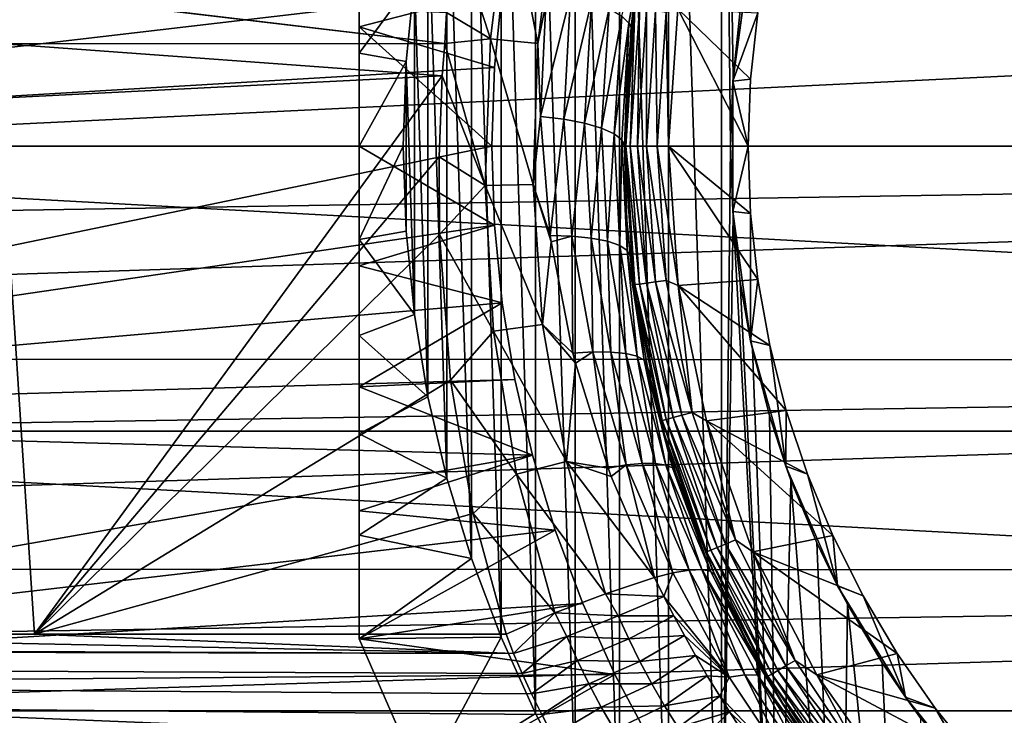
# Model space of a CAD drawing. Header units: metres. Extents: x -139 to 105, y -30 to 40.
# Tile 124 of 153: x 56.16 to 67.3, y -6.43 to 1.43. Entities that reach past the tile are written whole.
import ezdxf

# ---------------------------------------------------------------- set-up
doc = ezdxf.new("R2010")
doc.units = ezdxf.units.M
doc.layers.add('solid_150_SW0003', color=7, linetype='CONTINUOUS')

msp = doc.modelspace()

# ---------------------------------------------------------------- linework, layer by layer
at = {"layer": 'solid_150_SW0003'}
for points in [[(64.09687, 9.558289, 38.637951), (63.497498, 8.828372, 38.637951), (64.09687, -9.558289, 38.637951)], [(64.09687, 9.558289, 38.637951), (64.200859, 0, 38.637951), (64.228058, 0.77288, 38.637951)], [(64.09687, 9.558289, 38.637951), (64.09687, -9.558289, 38.637951), (64.200859, 0, 38.637951)], [(64.09687, 9.558289, 38.637951), (64.228058, 0.77288, 38.637951), (64.309776, 1.535287, 38.637951)], [(63.497498, 8.828372, 38.637951), (62.94521, 8.056686, 38.637951), (63.497498, -8.828372, 38.637951)], [(63.497498, 8.828372, 38.637951), (63.497498, -8.828372, 38.637951), (64.09687, -9.558289, 38.637951)], [(62.94521, 8.056686, 38.637951), (62.442204, 7.247901, 38.637951), (62.94521, -8.056686, 38.637951)], [(62.94521, 8.056686, 38.637951), (62.94521, -8.056686, 38.637951), (63.497498, -8.828372, 38.637951)], [(62.442204, 7.247901, 38.637951), (61.994923, 6.41228, 38.637951), (62.442204, -7.247901, 38.637951)], [(62.442204, 7.247901, 38.637951), (62.442204, -7.247901, 38.637951), (62.94521, -8.056686, 38.637951)], [(61.994923, 6.41228, 38.637951), (61.605175, 5.551097, 38.637951), (61.994923, -6.41228, 38.637951)], [(61.994923, 6.41228, 38.637951), (61.994923, -6.41228, 38.637951), (62.442204, -7.247901, 38.637951)], [(60, -4.395528, 36.375538), (60, 4.394535, 36.376057), (60, 5.567764, 35.637951)], [(60, -5.567764, 35.637951), (60, -4.395528, 36.375538), (60, 5.567764, 35.637951)], [(60, 5.567764, 26.637949), (60, -5.567764, 35.637951), (60, 5.567764, 35.637951)], [(60, 5.567764, 26.637949), (60, -5.567764, 26.637949), (60, -5.567764, 35.637951)], [(60, 5.567764, 26.637949), (60, 4.120641, 26.105152), (60, -5.567764, 26.637949)], [(61.605175, 5.551097, 38.637951), (61.27013, 4.660062, 38.637951), (61.605175, -5.551097, 38.637951)], [(61.605175, 5.551097, 38.637951), (61.605175, -5.551097, 38.637951), (61.994923, -6.41228, 38.637951)], [(61.27013, 4.660062, 38.637951), (60.993675, 3.750361, 38.637951), (61.27013, -4.660062, 38.637951)], [(61.27013, 4.660062, 38.637951), (61.27013, -4.660062, 38.637951), (61.605175, -5.551097, 38.637951)], [(60, -3.252317, 36.941013), (60, 3.250691, 36.941704), (60, 4.394535, 36.376057)], [(60, -4.395528, 36.375538), (60, -3.252317, 36.941013), (60, 4.394535, 36.376057)], [(60, 4.120641, 26.105152), (60, -4.12066, 26.105158), (60, -5.567764, 26.637949)], [(60, 4.120641, 26.105152), (60, 2.720599, 25.731308), (60, -4.12066, 26.105158)], [(60.993675, 3.750361, 38.637951), (60.779335, 2.832083, 38.637951), (60.993675, -3.750361, 38.637951)], [(60.993675, 3.750361, 38.637951), (60.993675, -3.750361, 38.637951), (61.27013, -4.660062, 38.637951)], [(60, -2.138087, 37.333912), (60, 2.136171, 37.334419), (60, 3.250691, 36.941704)], [(60, -3.252317, 36.941013), (60, -2.138087, 37.333912), (60, 3.250691, 36.941704)], [(45.299999, 0, 3.637949), (45.475842, 3.221479, 3.637949), (104.699997, 0, 3.637949)], [(45.475842, 3.221479, 3.637949), (104.524162, 3.221479, 3.637949), (104.699997, 0, 3.637949)], [(46.668537, 3.090294, 23.637949), (46.5, 0, 23.637949), (61.760071, 2.636766, 23.637949)], [(60.779335, 2.832083, 38.637951), (60.625923, 1.901819, 38.637951), (60.779335, -2.832083, 38.637951)], [(60.779335, 2.832083, 38.637951), (60.779335, -2.832083, 38.637951), (60.993675, -3.750361, 38.637951)], [(61.086941, 2.431919, 54.691425), (61.688847, 2.864002, 54.535843), (61.485806, 1.213744, 54.956715)], [(61.485806, 1.213744, 54.956715), (61.688847, 2.864002, 54.535843), (62.020664, 1.160891, 54.82233)], [(61.688847, 2.864002, 54.535843), (62.219913, 2.748146, 54.413754), (62.020664, 1.160891, 54.82233)], [(60, 2.720599, 25.731308), (60, -2.720624, 25.731314), (60, -4.12066, 26.105158)], [(60, 2.720599, 25.731308), (60, 1.352199, 25.510786), (60, -2.720624, 25.731314)], [(61.617237, 1.770659, 23.637949), (60, 1.352199, 25.510786), (60, 2.720599, 25.731308)], [(62.020664, 1.160891, 54.82233), (62.219913, 2.748146, 54.413754), (62.110161, 1.607284, 54.68803)], [(63.051624, 1.39018, 53.562912), (62.969906, 1.472082, 53.846954), (63.276028, 2.694318, 53.187271)], [(63.051624, 1.39018, 53.562912), (63.276028, 2.694318, 53.187271), (63.289116, 2.618242, 52.90266)], [(46.5, 0, 23.637949), (61.617237, 1.770659, 23.637949), (61.760071, 2.636766, 23.637949)], [(63.051624, 1.39018, 53.562912), (63.289116, 2.618242, 52.90266), (63.076283, 1.350895, 53.262947)], [(63.111767, 1.634, 46.837948), (63.076283, 1.350895, 53.262947), (63.289116, 2.618242, 52.90266)], [(100.499969, 2.410654, 95.916946), (51, 2.410714, 95.916939), (51, 0, 96.062759)], [(100.499969, 2.410654, 95.916946), (51, 0, 96.062759), (100.499969, 0, 96.062759)], [(60.989685, 1.512626, 54.92498), (61.086941, 2.431919, 54.691425), (61.485806, 1.213744, 54.956715)], [(60, 2.136171, 37.334419), (60, 1.052628, 37.566658), (60.625923, 1.901819, 38.637951)], [(60, -1.053996, 37.56638), (60, 1.052628, 37.566658), (60, 2.136171, 37.334419)], [(60, -2.138087, 37.333912), (60, -1.053996, 37.56638), (60, 2.136171, 37.334419)], [(64.225182, 0.7371, 46.137951), (64.507744, 1.506855, 46.337948), (64.425911, 2.197435, 46.137951)], [(64.225182, 0.7371, 46.137951), (64.425911, 2.197435, 46.137951), (64.228058, 0.77288, 38.637951)], [(64.425911, 2.197435, 46.137951), (64.309776, 1.535287, 38.637951), (64.228058, 0.77288, 38.637951)], [(60, 1.052628, 37.566658), (60.53281, 0.957791, 38.637951), (60.625923, 1.901819, 38.637951)], [(60.625923, 1.901819, 38.637951), (60.53281, 0.957791, 38.637951), (60.625923, -1.901819, 38.637951)], [(60.625923, 1.901819, 38.637951), (60.625923, -1.901819, 38.637951), (60.779335, -2.832083, 38.637951)], [(46.5, 0, 23.637949), (61.530548, 0.891737, 23.637949), (61.617237, 1.770659, 23.637949)], [(55.994759, 1.757398, 54.867279), (60.970474, 1.163817, 55.015064), (55.932301, 1.760461, 54.866566)], [(55.983555, 1.157974, 55.016579), (55.932301, 1.760461, 54.866566), (60.970474, 1.163817, 55.015064)], [(55.994759, 1.757398, 54.867279), (60.989685, 1.512626, 54.92498), (60.970474, 1.163817, 55.015064)], [(61.617237, 1.770659, 23.637949), (61.530548, 0.891737, 23.637949), (60, 1.352199, 25.510786)], [(62.389843, 1.709296, 54.522087), (62.314453, 0.30525, 54.875828), (62.052109, 0.337981, 55.006866)], [(62.110161, 1.607284, 54.68803), (62.389843, 1.709296, 54.522087), (62.052109, 0.337981, 55.006866)], [(62.628258, 1.636879, 54.342335), (62.314453, 0.30525, 54.875828), (62.389843, 1.709296, 54.522087)], [(62.020664, 1.160891, 54.82233), (62.110161, 1.607284, 54.68803), (62.052109, 0.337981, 55.006866)], [(62.628258, 1.636879, 54.342335), (62.549583, 0.259689, 54.693424), (62.314453, 0.30525, 54.875828)], [(62.826359, 1.556129, 54.112789), (62.549583, 0.259689, 54.693424), (62.628258, 1.636879, 54.342335)], [(63.111767, 1.634, 46.837948), (63, 0, 46.837948), (63.076283, 1.350895, 53.262947)], [(63.017036, 0, 46.708538), (63, 0, 46.837948), (63.111767, 1.634, 46.837948)], [(63.119553, 1.56409, 46.708538), (63.017036, 0, 46.708538), (63.111767, 1.634, 46.837948)], [(63.067051, 0, 46.587837), (63.017036, 0, 46.708538), (63.119553, 1.56409, 46.708538)], [(63.16914, 1.557562, 46.587837), (63.067051, 0, 46.587837), (63.119553, 1.56409, 46.708538)], [(60.970474, 1.163817, 55.015064), (60.989685, 1.512626, 54.92498), (61.485806, 1.213744, 54.956715)], [(62.826359, 1.556129, 54.112789), (62.740585, 0.204329, 54.471786), (62.549583, 0.259689, 54.693424)], [(62.969906, 1.472082, 53.846954), (62.740585, 0.204329, 54.471786), (62.826359, 1.556129, 54.112789)], [(62.969906, 1.472082, 53.846954), (62.882702, 0.140916, 54.217907), (62.740585, 0.204329, 54.471786)], [(63.051624, 1.39018, 53.562912), (62.882702, 0.140916, 54.217907), (62.969906, 1.472082, 53.846954)], [(63.146633, 0, 46.484211), (63.067051, 0, 46.587837), (63.16914, 1.557562, 46.587837)], [(63.248039, 1.547175, 46.484211), (63.146633, 0, 46.484211), (63.16914, 1.557562, 46.587837)], [(63.25034, 0, 46.404739), (63.146633, 0, 46.484211), (63.248039, 1.547175, 46.484211)], [(63.350861, 1.533638, 46.404739), (63.25034, 0, 46.404739), (63.248039, 1.547175, 46.484211)], [(63.350861, 1.533638, 46.404739), (63.371098, 0, 46.354851), (63.25034, 0, 46.404739)], [(63.350861, 1.533638, 46.404739), (63.470585, 1.517877, 46.354851), (63.371098, 0, 46.354851)], [(63.371098, 0, 46.354851), (63.470585, 1.517877, 46.354851), (63.5, 0, 46.337948)], [(63.470585, 1.517877, 46.354851), (63.604736, 1.553384, 46.337948), (63.5, 0, 46.337948)], [(64.400841, 0, 46.337948), (63.5, 0, 46.337948), (63.604736, 1.553384, 46.337948)], [(64.427536, 0.758568, 46.337948), (64.400841, 0, 46.337948), (63.604736, 1.553384, 46.337948)], [(64.507744, 1.506855, 46.337948), (64.427536, 0.758568, 46.337948), (63.604736, 1.553384, 46.337948)], [(64.225182, 0.7371, 46.137951), (64.427536, 0.758568, 46.337948), (64.507744, 1.506855, 46.337948)], [(60, 1.352199, 25.510786), (60, -1.352218, 25.510788), (60, -2.720624, 25.731314)], [(60, 1.352199, 25.510786), (60, 0, 25.43795), (60, -1.352218, 25.510788)], [(61.5, 0, 23.637949), (60, 0, 25.43795), (60, 1.352199, 25.510786)], [(61.530548, 0.891737, 23.637949), (61.5, 0, 23.637949), (60, 1.352199, 25.510786)], [(63.051624, 1.39018, 53.562912), (62.970974, 0.071164, 53.938652), (62.882702, 0.140916, 54.217907)], [(63.051624, 1.39018, 53.562912), (63, 0, 53.653748), (62.970974, 0.071164, 53.938652)], [(63.051624, 1.39018, 53.562912), (63.076283, 1.350895, 53.262947), (63, 0, 53.653748)], [(63, 0, 46.837948), (63, 0, 53.653748), (63.076283, 1.350895, 53.262947)], [(55.983555, 1.157974, 55.016579), (60.938225, 0.796864, 55.105549), (55.932297, 0.545341, 55.174622)], [(55.983555, 1.157974, 55.016579), (60.970474, 1.163817, 55.015064), (60.938225, 0.796864, 55.105549)], [(60.938225, 0.796864, 55.105549), (60.970474, 1.163817, 55.015064), (61.424419, -0.443587, 55.391758)], [(60.970474, 1.163817, 55.015064), (61.485806, 1.213744, 54.956715), (61.424419, -0.443587, 55.391758)], [(61.424419, -0.443587, 55.391758), (61.485806, 1.213744, 54.956715), (61.968754, -0.433732, 55.240513)], [(61.485806, 1.213744, 54.956715), (62.020664, 1.160891, 54.82233), (61.968754, -0.433732, 55.240513)], [(61.968754, -0.433732, 55.240513), (62.020664, 1.160891, 54.82233), (62.052109, 0.337981, 55.006866)], [(60, 1.052628, 37.566658), (60, 0, 37.637951), (60.53281, 0.957791, 38.637951)], [(60, -1.053996, 37.56638), (60, 0, 37.637951), (60, 1.052628, 37.566658)], [(46.5, 0, 23.637949), (61.5, 0, 23.637949), (61.530548, 0.891737, 23.637949)], [(60, 0, 37.637951), (60.5, 0, 38.637951), (60.53281, 0.957791, 38.637951)], [(60.53281, 0.957791, 38.637951), (60.5, 0, 38.637951), (60.53281, -0.957791, 38.637951)], [(60.53281, 0.957791, 38.637951), (60.53281, -0.957791, 38.637951), (60.625923, -1.901819, 38.637951)], [(55.932297, 0.545341, 55.174622), (60.938225, 0.796864, 55.105549), (56.331276, -5.514527, 56.832039)], [(60.904518, -0.117869, 55.35574), (56.331276, -5.514527, 56.832039), (60.938225, 0.796864, 55.105549)], [(60.904518, -0.117869, 55.35574), (60.938225, 0.796864, 55.105549), (61.424419, -0.443587, 55.391758)], [(64.225182, 0.7371, 46.137951), (64.228058, 0.77288, 38.637951), (64.200859, 0, 38.637951)], [(64.225182, -0.7371, 46.137951), (64.225182, 0.7371, 46.137951), (64.200859, 0, 38.637951)], [(64.225182, 0.7371, 46.137951), (64.400841, 0, 46.337948), (64.427536, 0.758568, 46.337948)], [(64.225182, -0.7371, 46.137951), (64.400841, 0, 46.337948), (64.225182, 0.7371, 46.137951)], [(55.932297, 0.545341, 55.174622), (56.331276, -5.514527, 56.832039), (51.000122, -5.514439, 56.83231)], [(61.968754, -0.433732, 55.240513), (62.052109, 0.337981, 55.006866), (62.161015, -1.008769, 55.322556)], [(62.161015, -1.008769, 55.322556), (62.052109, 0.337981, 55.006866), (62.314453, 0.30525, 54.875828)], [(62.403954, -1.015846, 55.187439), (62.161015, -1.008769, 55.322556), (62.314453, 0.30525, 54.875828)], [(62.403954, -1.015846, 55.187439), (62.314453, 0.30525, 54.875828), (62.549583, 0.259689, 54.693424)], [(62.625065, -1.037448, 55.004955), (62.403954, -1.015846, 55.187439), (62.549583, 0.259689, 54.693424)], [(62.625065, -1.037448, 55.004955), (62.549583, 0.259689, 54.693424), (62.740585, 0.204329, 54.471786)], [(62.810093, -1.072757, 54.781643), (62.625065, -1.037448, 55.004955), (62.740585, 0.204329, 54.471786)], [(62.810093, -1.072757, 54.781643), (62.740585, 0.204329, 54.471786), (62.882702, 0.140916, 54.217907)], [(62.947838, -1.120047, 54.529327), (62.810093, -1.072757, 54.781643), (62.882702, 0.140916, 54.217907)], [(62.947838, -1.120047, 54.529327), (62.882702, 0.140916, 54.217907), (62.970974, 0.071164, 53.938652)], [(26.666658, -2.404952, 95.917641), (100.499969, -2.41233, 95.91674), (100.499969, 0, 96.062759)], [(26.666658, -1.204049, 96.026482), (26.666658, -2.404952, 95.917641), (100.499969, 0, 96.062759)], [(51, 0, 96.062759), (26.666658, -1.204049, 96.026482), (100.499969, 0, 96.062759)], [(104.524162, -3.221479, 3.637949), (45.299999, 0, 3.637949), (104.699997, 0, 3.637949)], [(104.524162, -3.221479, 3.637949), (45.475842, -3.221479, 3.637949), (45.299999, 0, 3.637949)], [(46.665031, -3.068122, 23.637949), (61.5, 0, 23.637949), (46.5, 0, 23.637949)], [(46.665031, -3.068122, 23.637949), (61.530548, -0.891737, 23.637949), (61.5, 0, 23.637949)], [(60, -1.053996, 37.56638), (60.53281, -0.957791, 38.637951), (60.5, 0, 38.637951)], [(60, -1.053996, 37.56638), (60.5, 0, 38.637951), (60, 0, 37.637951)], [(61.530548, -0.891737, 23.637949), (60, -1.352218, 25.510788), (60, 0, 25.43795)], [(61.530548, -0.891737, 23.637949), (60, 0, 25.43795), (61.5, 0, 23.637949)], [(63.032425, -1.176297, 54.262886), (62.947838, -1.120047, 54.529327), (62.970974, 0.071164, 53.938652)], [(63.032425, -1.176297, 54.262886), (62.970974, 0.071164, 53.938652), (63, 0, 53.653748)], [(63.119553, -1.56409, 46.708538), (63, 0, 46.837948), (63.017036, 0, 46.708538)], [(63.16914, -1.557562, 46.587837), (63.017036, 0, 46.708538), (63.067051, 0, 46.587837)], [(63.16914, -1.557562, 46.587837), (63.119553, -1.56409, 46.708538), (63.017036, 0, 46.708538)], [(63.248039, -1.547175, 46.484211), (63.067051, 0, 46.587837), (63.146633, 0, 46.484211)], [(63.248039, -1.547175, 46.484211), (63.16914, -1.557562, 46.587837), (63.067051, 0, 46.587837)], [(63.350861, -1.533638, 46.404739), (63.146633, 0, 46.484211), (63.25034, 0, 46.404739)], [(63.350861, -1.533638, 46.404739), (63.248039, -1.547175, 46.484211), (63.146633, 0, 46.484211)], [(63.470585, -1.517877, 46.354851), (63.25034, 0, 46.404739), (63.371098, 0, 46.354851)], [(63.350861, -1.533638, 46.404739), (63.25034, 0, 46.404739), (63.470585, -1.517877, 46.354851)], [(63.608692, -1.573806, 46.337948), (63.371098, 0, 46.354851), (63.5, 0, 46.337948)], [(63.470585, -1.517877, 46.354851), (63.371098, 0, 46.354851), (63.608692, -1.573806, 46.337948)], [(64.507744, -1.506855, 46.337948), (63.608692, -1.573806, 46.337948), (63.5, 0, 46.337948)], [(64.427536, -0.758568, 46.337948), (64.507744, -1.506855, 46.337948), (63.5, 0, 46.337948)], [(64.400841, 0, 46.337948), (64.427536, -0.758568, 46.337948), (63.5, 0, 46.337948)], [(64.09687, -9.558289, 38.637951), (64.228058, -0.77288, 38.637951), (64.200859, 0, 38.637951)], [(64.225182, -0.7371, 46.137951), (64.200859, 0, 38.637951), (64.228058, -0.77288, 38.637951)], [(64.225182, -0.7371, 46.137951), (64.427536, -0.758568, 46.337948), (64.400841, 0, 46.337948)], [(63.111767, -1.634, 46.837948), (63, 0, 53.653748), (63, 0, 46.837948)], [(63.029232, -0.837075, 53.887478), (63, 0, 53.653748), (63.111767, -1.634, 46.837948)], [(63.032425, -1.176297, 54.262886), (63, 0, 53.653748), (63.029232, -0.837075, 53.887478)], [(63.119553, -1.56409, 46.708538), (63.111767, -1.634, 46.837948), (63, 0, 46.837948)], [(60.908428, -0.996537, 55.596066), (56.331276, -5.514527, 56.832039), (60.904518, -0.117869, 55.35574)], [(60.908428, -0.996537, 55.596066), (60.904518, -0.117869, 55.35574), (61.424419, -0.443587, 55.391758)], [(60.908428, -0.996537, 55.596066), (61.424419, -0.443587, 55.391758), (61.518684, -2.090278, 55.834534)], [(61.424419, -0.443587, 55.391758), (61.968754, -0.433732, 55.240513), (62.074764, -2.015088, 55.662231)], [(61.518684, -2.090278, 55.834534), (61.424419, -0.443587, 55.391758), (62.074764, -2.015088, 55.662231)], [(61.968754, -0.433732, 55.240513), (62.161015, -1.008769, 55.322556), (62.170727, -1.078602, 55.338573)], [(62.074764, -2.015088, 55.662231), (61.968754, -0.433732, 55.240513), (62.170727, -1.078602, 55.338573)], [(64.09687, -9.558289, 38.637951), (64.747559, -10.252441, 38.637951), (64.228058, -0.77288, 38.637951)], [(64.425911, -2.197435, 46.137951), (64.427536, -0.758568, 46.337948), (64.225182, -0.7371, 46.137951)], [(64.225182, -0.7371, 46.137951), (64.228058, -0.77288, 38.637951), (64.309776, -1.535287, 38.637951)], [(64.425911, -2.197435, 46.137951), (64.225182, -0.7371, 46.137951), (64.309776, -1.535287, 38.637951)], [(64.747559, -10.252441, 38.637951), (64.309776, -1.535287, 38.637951), (64.228058, -0.77288, 38.637951)], [(64.425911, -2.197435, 46.137951), (64.507744, -1.506855, 46.337948), (64.427536, -0.758568, 46.337948)], [(63.064037, -1.238066, 53.997826), (63.029232, -0.837075, 53.887478), (63.111767, -1.634, 46.837948)], [(63.032425, -1.176297, 54.262886), (63.029232, -0.837075, 53.887478), (63.064037, -1.238066, 53.997826)], [(46.665031, -3.068122, 23.637949), (61.617237, -1.770659, 23.637949), (61.530548, -0.891737, 23.637949)], [(61.032806, -2.645458, 56.047054), (56.331276, -5.514527, 56.832039), (60.908428, -0.996537, 55.596066)], [(61.530548, -0.891737, 23.637949), (61.617237, -1.770659, 23.637949), (60, -1.352218, 25.510788)], [(60, -1.053996, 37.56638), (60.625923, -1.901819, 38.637951), (60.53281, -0.957791, 38.637951)], [(61.032806, -2.645458, 56.047054), (60.908428, -0.996537, 55.596066), (61.518684, -2.090278, 55.834534)], [(60, -2.138087, 37.333912), (60.625923, -1.901819, 38.637951), (60, -1.053996, 37.56638)], [(62.074764, -2.015088, 55.662231), (62.170727, -1.078602, 55.338573), (62.418293, -2.339366, 55.620926)], [(62.170727, -1.078602, 55.338573), (62.161015, -1.008769, 55.322556), (62.403954, -1.015846, 55.187439)], [(62.418293, -2.339366, 55.620926), (62.170727, -1.078602, 55.338573), (62.403954, -1.015846, 55.187439)], [(62.643063, -2.32526, 55.478878), (62.403954, -1.015846, 55.187439), (62.625065, -1.037448, 55.004955)], [(62.643063, -2.32526, 55.478878), (62.418293, -2.339366, 55.620926), (62.403954, -1.015846, 55.187439)], [(62.845905, -2.326342, 55.295673), (62.625065, -1.037448, 55.004955), (62.810093, -1.072757, 54.781643)], [(62.845905, -2.326342, 55.295673), (62.643063, -2.32526, 55.478878), (62.625065, -1.037448, 55.004955)], [(63.015343, -2.342714, 55.077866), (62.810093, -1.072757, 54.781643), (62.947838, -1.120047, 54.529327)], [(63.015343, -2.342714, 55.077866), (62.845905, -2.326342, 55.295673), (62.810093, -1.072757, 54.781643)], [(63.142544, -2.373681, 54.83614), (62.947838, -1.120047, 54.529327), (63.032425, -1.176297, 54.262886)], [(63.142544, -2.373681, 54.83614), (63.015343, -2.342714, 55.077866), (62.947838, -1.120047, 54.529327)], [(63.223, -2.417134, 54.583298), (63.032425, -1.176297, 54.262886), (63.064037, -1.238066, 53.997826)], [(63.223, -2.417134, 54.583298), (63.142544, -2.373681, 54.83614), (63.032425, -1.176297, 54.262886)], [(63.11665, -1.669139, 54.115459), (63.064037, -1.238066, 53.997826), (63.111767, -1.634, 46.837948)], [(63.223, -2.417134, 54.583298), (63.064037, -1.238066, 53.997826), (63.11665, -1.669139, 54.115459)], [(61.617237, -1.770659, 23.637949), (60, -2.720624, 25.731314), (60, -1.352218, 25.510788)], [(63.16914, -1.557562, 46.587837), (63.47366, -3.088474, 46.587837), (63.119553, -1.56409, 46.708538)], [(63.248039, -1.547175, 46.484211), (63.550526, -3.067878, 46.484211), (63.16914, -1.557562, 46.587837)], [(63.550526, -3.067878, 46.484211), (63.47366, -3.088474, 46.587837), (63.16914, -1.557562, 46.587837)], [(63.350861, -1.533638, 46.404739), (63.6507, -3.041036, 46.404739), (63.248039, -1.547175, 46.484211)], [(63.6507, -3.041036, 46.404739), (63.550526, -3.067878, 46.484211), (63.248039, -1.547175, 46.484211)], [(63.350861, -1.533638, 46.404739), (63.470585, -1.517877, 46.354851), (63.767342, -3.009782, 46.354851)], [(63.350861, -1.533638, 46.404739), (63.767342, -3.009782, 46.354851), (63.6507, -3.041036, 46.404739)], [(63.767342, -3.009782, 46.354851), (63.470585, -1.517877, 46.354851), (63.608692, -1.573806, 46.337948)], [(64.507744, -1.506855, 46.337948), (64.6427, -2.251711, 46.337948), (63.608692, -1.573806, 46.337948)], [(64.425911, -2.197435, 46.137951), (64.309776, -1.535287, 38.637951), (64.447273, -2.294196, 38.637951)], [(64.747559, -10.252441, 38.637951), (64.447273, -2.294196, 38.637951), (64.309776, -1.535287, 38.637951)], [(64.425911, -2.197435, 46.137951), (64.6427, -2.251711, 46.337948), (64.507744, -1.506855, 46.337948)], [(63.119553, -1.56409, 46.708538), (63.425346, -3.101419, 46.708538), (63.111767, -1.634, 46.837948)], [(63.425346, -3.101419, 46.708538), (63.444992, -3.237561, 46.837948), (63.111767, -1.634, 46.837948)], [(63.11665, -1.669139, 54.115459), (63.111767, -1.634, 46.837948), (63.444992, -3.237561, 46.837948)], [(63.257561, -2.472882, 54.332726), (63.11665, -1.669139, 54.115459), (63.444992, -3.237561, 46.837948)], [(63.223, -2.417134, 54.583298), (63.11665, -1.669139, 54.115459), (63.257561, -2.472882, 54.332726)], [(63.47366, -3.088474, 46.587837), (63.425346, -3.101419, 46.708538), (63.119553, -1.56409, 46.708538)], [(64.830544, -2.988082, 46.337948), (63.926579, -3.102036, 46.337948), (63.608692, -1.573806, 46.337948)], [(63.767342, -3.009782, 46.354851), (63.608692, -1.573806, 46.337948), (63.926579, -3.102036, 46.337948)], [(64.6427, -2.251711, 46.337948), (64.830544, -2.988082, 46.337948), (63.608692, -1.573806, 46.337948)], [(46.665031, -3.068122, 23.637949), (61.760071, -2.636766, 23.637949), (61.617237, -1.770659, 23.637949)], [(61.617237, -1.770659, 23.637949), (61.760071, -2.636766, 23.637949), (60, -2.720624, 25.731314)], [(60, -2.138087, 37.333912), (60.779335, -2.832083, 38.637951), (60.625923, -1.901819, 38.637951)], [(61.032806, -2.645458, 56.047054), (61.518684, -2.090278, 55.834534), (61.779449, -3.708009, 56.279129)], [(61.518684, -2.090278, 55.834534), (62.074764, -2.015088, 55.662231), (62.345425, -3.563513, 56.08215)], [(61.779449, -3.708009, 56.279129), (61.518684, -2.090278, 55.834534), (62.345425, -3.563513, 56.08215)], [(62.074764, -2.015088, 55.662231), (62.418293, -2.339366, 55.620926), (62.447247, -2.452121, 55.645523)], [(62.345425, -3.563513, 56.08215), (62.074764, -2.015088, 55.662231), (62.447247, -2.452121, 55.645523)], [(60, -3.252317, 36.941013), (60.779335, -2.832083, 38.637951), (60, -2.138087, 37.333912)], [(64.823593, -3.616734, 46.137951), (64.6427, -2.251711, 46.337948), (64.425911, -2.197435, 46.137951)], [(64.425911, -2.197435, 46.137951), (64.447273, -2.294196, 38.637951), (64.638664, -3.044461, 38.637951)], [(64.823593, -3.616734, 46.137951), (64.425911, -2.197435, 46.137951), (64.638664, -3.044461, 38.637951)], [(62.447247, -2.452121, 55.645523), (62.418293, -2.339366, 55.620926), (62.643063, -2.32526, 55.478878)], [(62.816986, -3.637349, 55.900364), (62.447247, -2.452121, 55.645523), (62.643063, -2.32526, 55.478878)], [(63.018909, -3.602849, 55.752888), (62.643063, -2.32526, 55.478878), (62.845905, -2.326342, 55.295673)], [(63.018909, -3.602849, 55.752888), (62.816986, -3.637349, 55.900364), (62.643063, -2.32526, 55.478878)], [(63.201225, -3.586865, 55.570614), (62.845905, -2.326342, 55.295673), (63.015343, -2.342714, 55.077866)], [(63.201225, -3.586865, 55.570614), (63.018909, -3.602849, 55.752888), (62.845905, -2.326342, 55.295673)], [(64.747559, -10.252441, 38.637951), (64.638664, -3.044461, 38.637951), (64.447273, -2.294196, 38.637951)], [(64.823593, -3.616734, 46.137951), (64.830544, -2.988082, 46.337948), (64.6427, -2.251711, 46.337948)], [(26.666658, -2.404952, 95.917641), (26.666658, -3.598323, 95.736397), (100.499969, -2.41233, 95.91674)], [(26.666658, -4.780045, 95.483139), (100.499969, -4.788538, 95.481049), (100.499969, -2.41233, 95.91674)], [(26.666658, -3.598323, 95.736397), (26.666658, -4.780045, 95.483139), (100.499969, -2.41233, 95.91674)], [(63.353313, -3.587356, 55.359642), (63.015343, -2.342714, 55.077866), (63.142544, -2.373681, 54.83614)], [(63.353313, -3.587356, 55.359642), (63.201225, -3.586865, 55.570614), (63.015343, -2.342714, 55.077866)], [(63.46846, -3.604269, 55.12941), (63.142544, -2.373681, 54.83614), (63.223, -2.417134, 54.583298)], [(63.46846, -3.604269, 55.12941), (63.353313, -3.587356, 55.359642), (63.142544, -2.373681, 54.83614)], [(63.543362, -3.636135, 54.890713), (63.223, -2.417134, 54.583298), (63.257561, -2.472882, 54.332726)], [(63.543362, -3.636135, 54.890713), (63.46846, -3.604269, 55.12941), (63.223, -2.417134, 54.583298)], [(62.345425, -3.563513, 56.08215), (62.447247, -2.452121, 55.645523), (62.816986, -3.637349, 55.900364)], [(63.463299, -3.302203, 54.55418), (63.257561, -2.472882, 54.332726), (63.444992, -3.237561, 46.837948)], [(63.543362, -3.636135, 54.890713), (63.257561, -2.472882, 54.332726), (63.463299, -3.302203, 54.55418)], [(46.665031, -3.068122, 23.637949), (61.959629, -3.491716, 23.637949), (61.760071, -2.636766, 23.637949)], [(61.290977, -4.151114, 56.458855), (56.331276, -5.514527, 56.832039), (61.032806, -2.645458, 56.047054)], [(61.760071, -2.636766, 23.637949), (61.959629, -3.491716, 23.637949), (60, -2.720624, 25.731314)], [(61.290977, -4.151114, 56.458855), (61.032806, -2.645458, 56.047054), (61.779449, -3.708009, 56.279129)], [(61.959629, -3.491716, 23.637949), (60, -4.12066, 26.105158), (60, -2.720624, 25.731314)], [(60, -3.252317, 36.941013), (60.993675, -3.750361, 38.637951), (60.779335, -2.832083, 38.637951)], [(64.830544, -2.988082, 46.337948), (65.068527, -3.704812, 46.337948), (63.926579, -3.102036, 46.337948)], [(64.823593, -3.616734, 46.137951), (65.068527, -3.704812, 46.337948), (64.830544, -2.988082, 46.337948)], [(47.159191, -6.090719, 23.637949), (61.959629, -3.491716, 23.637949), (46.665031, -3.068122, 23.637949)], [(63.47366, -3.088474, 46.587837), (63.975395, -4.566541, 46.587837), (63.425346, -3.101419, 46.708538)], [(63.425346, -3.101419, 46.708538), (63.929184, -4.585681, 46.708538), (63.444992, -3.237561, 46.837948)], [(63.975395, -4.566541, 46.587837), (63.929184, -4.585681, 46.708538), (63.425346, -3.101419, 46.708538)], [(63.550526, -3.067878, 46.484211), (64.048912, -4.536088, 46.484211), (63.47366, -3.088474, 46.587837)], [(64.048912, -4.536088, 46.484211), (63.975395, -4.566541, 46.587837), (63.47366, -3.088474, 46.587837)], [(63.6507, -3.041036, 46.404739), (64.14473, -4.4964, 46.404739), (63.550526, -3.067878, 46.484211)], [(64.14473, -4.4964, 46.404739), (64.048912, -4.536088, 46.484211), (63.550526, -3.067878, 46.484211)], [(63.6507, -3.041036, 46.404739), (63.767342, -3.009782, 46.354851), (64.256294, -4.450189, 46.354851)], [(63.6507, -3.041036, 46.404739), (64.256294, -4.450189, 46.354851), (64.14473, -4.4964, 46.404739)], [(64.256294, -4.450189, 46.354851), (63.767342, -3.009782, 46.354851), (63.926579, -3.102036, 46.337948)], [(65.357445, -4.401126, 46.337948), (64.453819, -4.585154, 46.337948), (63.926579, -3.102036, 46.337948)], [(64.256294, -4.450189, 46.354851), (63.926579, -3.102036, 46.337948), (64.453819, -4.585154, 46.337948)], [(65.068527, -3.704812, 46.337948), (65.357445, -4.401126, 46.337948), (63.926579, -3.102036, 46.337948)], [(64.823593, -3.616734, 46.137951), (64.638664, -3.044461, 38.637951), (64.881134, -3.774714, 38.637951)], [(64.747559, -10.252441, 38.637951), (64.881134, -3.774714, 38.637951), (64.638664, -3.044461, 38.637951)], [(104.006081, -6.381353, 3.637949), (45.993919, -6.381353, 3.637949), (45.475842, -3.221479, 3.637949)], [(104.524162, -3.221479, 3.637949), (104.006081, -6.381353, 3.637949), (45.475842, -3.221479, 3.637949)], [(60, -4.395528, 36.375538), (60.993675, -3.750361, 38.637951), (60, -3.252317, 36.941013)], [(63.929184, -4.585681, 46.708538), (63.993465, -4.780813, 46.837948), (63.444992, -3.237561, 46.837948)], [(63.463299, -3.302203, 54.55418), (63.444992, -3.237561, 46.837948), (63.993465, -4.780813, 46.837948)], [(63.579422, -3.683799, 54.655125), (63.463299, -3.302203, 54.55418), (63.993465, -4.780813, 46.837948)], [(63.543362, -3.636135, 54.890713), (63.463299, -3.302203, 54.55418), (63.579422, -3.683799, 54.655125)], [(47.159191, -6.090719, 23.637949), (62.217018, -4.338679, 23.637949), (61.959629, -3.491716, 23.637949)], [(61.959629, -3.491716, 23.637949), (62.217018, -4.338679, 23.637949), (60, -4.12066, 26.105158)], [(61.779449, -3.708009, 56.279129), (62.345425, -3.563513, 56.08215), (62.784691, -5.058435, 56.49485)], [(62.345425, -3.563513, 56.08215), (62.816986, -3.637349, 55.900364), (62.851902, -3.732399, 55.920593)], [(62.345425, -3.563513, 56.08215), (62.851902, -3.732399, 55.920593), (63.338928, -4.875648, 56.161949)], [(62.784691, -5.058435, 56.49485), (62.345425, -3.563513, 56.08215), (63.338928, -4.875648, 56.161949)], [(62.851902, -3.732399, 55.920593), (62.816986, -3.637349, 55.900364), (63.018909, -3.602849, 55.752888)], [(63.338928, -4.875648, 56.161949), (62.851902, -3.732399, 55.920593), (63.018909, -3.602849, 55.752888)], [(63.548615, -4.82164, 55.982082), (63.018909, -3.602849, 55.752888), (63.201225, -3.586865, 55.570614)], [(63.548615, -4.82164, 55.982082), (63.338928, -4.875648, 56.161949), (63.018909, -3.602849, 55.752888)], [(63.732182, -4.790109, 55.760166), (63.201225, -3.586865, 55.570614), (63.353313, -3.587356, 55.359642)], [(63.732182, -4.790109, 55.760166), (63.548615, -4.82164, 55.982082), (63.201225, -3.586865, 55.570614)], [(63.875751, -4.785006, 55.50964), (63.353313, -3.587356, 55.359642), (63.46846, -3.604269, 55.12941)], [(63.875751, -4.785006, 55.50964), (63.732182, -4.790109, 55.760166), (63.353313, -3.587356, 55.359642)], [(63.973835, -4.80451, 55.238781), (63.46846, -3.604269, 55.12941), (63.543362, -3.636135, 54.890713)], [(63.973835, -4.80451, 55.238781), (63.875751, -4.785006, 55.50964), (63.46846, -3.604269, 55.12941)], [(63.973835, -4.80451, 55.238781), (63.543362, -3.636135, 54.890713), (63.579422, -3.683799, 54.655125)], [(65.410812, -4.968646, 46.137951), (65.068527, -3.704812, 46.337948), (64.823593, -3.616734, 46.137951)], [(64.823593, -3.616734, 46.137951), (64.881134, -3.774714, 38.637951), (65.175514, -4.484166, 38.637951)], [(65.410812, -4.968646, 46.137951), (64.823593, -3.616734, 46.137951), (65.175514, -4.484166, 38.637951)], [(60, -4.395528, 36.375538), (61.27013, -4.660062, 38.637951), (60.993675, -3.750361, 38.637951)], [(61.290977, -4.151114, 56.458855), (61.779449, -3.708009, 56.279129), (62.214993, -5.275931, 56.719139)], [(62.214993, -5.275931, 56.719139), (61.779449, -3.708009, 56.279129), (62.784691, -5.058435, 56.49485)], [(64.022758, -4.847702, 54.960709), (63.579422, -3.683799, 54.655125), (63.993465, -4.780813, 46.837948)], [(63.973835, -4.80451, 55.238781), (63.579422, -3.683799, 54.655125), (64.022758, -4.847702, 54.960709)], [(64.747559, -10.252441, 38.637951), (65.441711, -10.903132, 38.637951), (64.881134, -3.774714, 38.637951)], [(65.441711, -10.903132, 38.637951), (65.175514, -4.484166, 38.637951), (64.881134, -3.774714, 38.637951)], [(65.410812, -4.968646, 46.137951), (65.357445, -4.401126, 46.337948), (65.068527, -3.704812, 46.337948)], [(61.290977, -4.151114, 56.458855), (61.662556, -5.514719, 56.831795), (56.331276, -5.514527, 56.832039)], [(62.217018, -4.338679, 23.637949), (60, -5.567764, 26.637949), (60, -4.12066, 26.105158)], [(61.290977, -4.151114, 56.458855), (62.214993, -5.275931, 56.719139), (61.662556, -5.514719, 56.831795)], [(47.159191, -6.090719, 23.637949), (62.528957, -5.168263, 23.637949), (62.217018, -4.338679, 23.637949)], [(62.217018, -4.338679, 23.637949), (62.528957, -5.168263, 23.637949), (60, -5.567764, 26.637949)], [(60, -5.567764, 35.637951), (61.27013, -4.660062, 38.637951), (60, -4.395528, 36.375538)], [(64.14473, -4.4964, 46.404739), (64.256294, -4.450189, 46.354851), (64.929077, -5.814452, 46.354851)], [(64.929077, -5.814452, 46.354851), (64.256294, -4.450189, 46.354851), (64.453819, -4.585154, 46.337948)], [(65.357445, -4.401126, 46.337948), (65.697716, -5.080386, 46.337948), (64.453819, -4.585154, 46.337948)], [(65.410812, -4.968646, 46.137951), (65.697716, -5.080386, 46.337948), (65.357445, -4.401126, 46.337948)], [(64.048912, -4.536088, 46.484211), (64.73468, -5.926684, 46.484211), (63.975395, -4.566541, 46.587837)], [(64.14473, -4.4964, 46.404739), (64.824493, -5.87483, 46.404739), (64.048912, -4.536088, 46.484211)], [(64.824493, -5.87483, 46.404739), (64.73468, -5.926684, 46.484211), (64.048912, -4.536088, 46.484211)], [(64.14473, -4.4964, 46.404739), (64.929077, -5.814452, 46.354851), (64.824493, -5.87483, 46.404739)], [(65.410812, -4.968646, 46.137951), (65.175514, -4.484166, 38.637951), (65.522202, -5.176243, 38.637951)], [(65.441711, -10.903132, 38.637951), (65.522202, -5.176243, 38.637951), (65.175514, -4.484166, 38.637951)], [(60, -5.567764, 35.637951), (61.605175, -5.551097, 38.637951), (61.27013, -4.660062, 38.637951)], [(63.975395, -4.566541, 46.587837), (64.665764, -5.966474, 46.587837), (63.929184, -4.585681, 46.708538)], [(63.929184, -4.585681, 46.708538), (64.622452, -5.991481, 46.708538), (63.993465, -4.780813, 46.837948)], [(64.665764, -5.966474, 46.587837), (64.622452, -5.991481, 46.708538), (63.929184, -4.585681, 46.708538)], [(64.73468, -5.926684, 46.484211), (64.665764, -5.966474, 46.587837), (63.975395, -4.566541, 46.587837)], [(66.084023, -5.73249, 46.337948), (65.176071, -5.97697, 46.337948), (64.453819, -4.585154, 46.337948)], [(64.929077, -5.814452, 46.354851), (64.453819, -4.585154, 46.337948), (65.176071, -5.97697, 46.337948)], [(65.697716, -5.080386, 46.337948), (66.084023, -5.73249, 46.337948), (64.453819, -4.585154, 46.337948)], [(26.666658, -4.780045, 95.483139), (26.666658, -5.945813, 95.158501), (100.499969, -4.788538, 95.481049)], [(64.360901, -5.973405, 56.041897), (63.732182, -4.790109, 55.760166), (63.875751, -4.785006, 55.50964)], [(64.496071, -5.833021, 55.463318), (63.875751, -4.785006, 55.50964), (63.973835, -4.80451, 55.238781)], [(64.503105, -5.978357, 55.78648), (63.875751, -4.785006, 55.50964), (64.496071, -5.833021, 55.463318)], [(64.360901, -5.973405, 56.041897), (63.875751, -4.785006, 55.50964), (64.503105, -5.978357, 55.78648)], [(64.622452, -5.991481, 46.708538), (64.746964, -6.235007, 46.837948), (63.993465, -4.780813, 46.837948)], [(64.022758, -4.847702, 54.960709), (63.993465, -4.780813, 46.837948), (64.746964, -6.235007, 46.837948)], [(26.666658, -7.090243, 94.763786), (100.499969, -7.093896, 94.762405), (100.499969, -4.788538, 95.481049)], [(26.666658, -5.945813, 95.158501), (26.666658, -7.090243, 94.763786), (100.499969, -4.788538, 95.481049)], [(63.446114, -5.090071, 56.203907), (62.784691, -5.058435, 56.49485), (63.338928, -4.875648, 56.161949)], [(63.446114, -5.090071, 56.203907), (63.338928, -4.875648, 56.161949), (63.548615, -4.82164, 55.982082)], [(64.182724, -6.001199, 56.26849), (63.446114, -5.090071, 56.203907), (63.548615, -4.82164, 55.982082)], [(64.182724, -6.001199, 56.26849), (63.548615, -4.82164, 55.982082), (63.732182, -4.790109, 55.760166)], [(64.360901, -5.973405, 56.041897), (64.182724, -6.001199, 56.26849), (63.732182, -4.790109, 55.760166)], [(63.973835, -4.80451, 55.238781), (64.022758, -4.847702, 54.960709), (64.391365, -5.608649, 55.1735)], [(64.496071, -5.833021, 55.463318), (63.973835, -4.80451, 55.238781), (64.391365, -5.608649, 55.1735)], [(64.391365, -5.608649, 55.1735), (64.022758, -4.847702, 54.960709), (64.746964, -6.235007, 46.837948)], [(66.176651, -6.228047, 46.137951), (65.697716, -5.080386, 46.337948), (65.410812, -4.968646, 46.137951)], [(65.410812, -4.968646, 46.137951), (65.522202, -5.176243, 38.637951), (65.915802, -5.840651, 38.637951)], [(66.176651, -6.228047, 46.137951), (65.410812, -4.968646, 46.137951), (65.915802, -5.840651, 38.637951)], [(62.931004, -5.308141, 56.545132), (62.214993, -5.275931, 56.719139), (62.784691, -5.058435, 56.49485)], [(62.931004, -5.308141, 56.545132), (62.784691, -5.058435, 56.49485), (63.446114, -5.090071, 56.203907)], [(62.931004, -5.308141, 56.545132), (63.446114, -5.090071, 56.203907), (63.559376, -5.308499, 56.252087)], [(64.182724, -6.001199, 56.26849), (63.559376, -5.308499, 56.252087), (63.446114, -5.090071, 56.203907)], [(66.176651, -6.228047, 46.137951), (66.084023, -5.73249, 46.337948), (65.697716, -5.080386, 46.337948)], [(47.159191, -6.090719, 23.637949), (62.891827, -5.970055, 23.637949), (62.528957, -5.168263, 23.637949)], [(62.528957, -5.168263, 23.637949), (62.891827, -5.970055, 23.637949), (60, -5.567764, 26.637949)], [(65.441711, -10.903132, 38.637951), (66.171631, -11.502501, 38.637951), (65.522202, -5.176243, 38.637951)], [(66.171631, -11.502501, 38.637951), (65.915802, -5.840651, 38.637951), (65.522202, -5.176243, 38.637951)], [(62.214993, -5.275931, 56.719139), (61.747368, -5.733978, 56.902355), (61.662556, -5.514719, 56.831795)], [(62.347366, -5.541471, 56.789165), (61.747368, -5.733978, 56.902355), (62.214993, -5.275931, 56.719139)], [(62.347366, -5.541471, 56.789165), (62.214993, -5.275931, 56.719139), (62.931004, -5.308141, 56.545132)], [(62.347366, -5.541471, 56.789165), (62.931004, -5.308141, 56.545132), (63.049122, -5.567879, 56.617081)], [(63.049122, -5.567879, 56.617081), (62.931004, -5.308141, 56.545132), (63.559376, -5.308499, 56.252087)], [(63.049122, -5.567879, 56.617081), (63.559376, -5.308499, 56.252087), (63.678787, -5.530721, 56.306118)], [(64.182724, -6.001199, 56.26849), (63.678787, -5.530721, 56.306118), (63.559376, -5.308499, 56.252087)], [(-40, -5.513158, 56.837009), (62.653793, -7.405164, 57.484196), (62.835087, -7.658731, 57.58728)], [(-40, -7.761277, 57.630123), (-40, -5.513158, 56.837009), (62.835087, -7.658731, 57.58728)], [(-40, -5.513158, 56.837009), (62.486519, -7.15484, 57.386364), (62.653793, -7.405164, 57.484196)], [(-40, -5.513158, 56.837009), (62.333023, -6.907906, 57.293625), (62.486519, -7.15484, 57.386364)], [(-40, -5.513158, 56.837009), (62.192188, -6.664746, 57.205914), (62.333023, -6.907906, 57.293625)], [(-40, -5.513158, 56.837009), (62.06472, -6.425297, 57.122986), (62.192188, -6.664746, 57.205914)], [(-40, -5.513158, 56.837009), (61.948853, -6.190098, 57.044815), (62.06472, -6.425297, 57.122986)], [(-40, -5.513158, 56.837009), (61.842838, -5.959682, 56.971355), (61.948853, -6.190098, 57.044815)], [(-40, -5.513158, 56.837009), (61.747368, -5.733978, 56.902355), (61.842838, -5.959682, 56.971355)], [(-40, -5.513158, 56.837009), (5.500115, -5.513795, 56.83466), (61.747368, -5.733978, 56.902355)], [(5.500115, -5.513795, 56.83466), (51.000122, -5.514439, 56.83231), (61.747368, -5.733978, 56.902355)], [(51.000122, -5.514439, 56.83231), (56.331276, -5.514527, 56.832039), (61.747368, -5.733978, 56.902355)], [(56.331276, -5.514527, 56.832039), (61.662556, -5.514719, 56.831795), (61.747368, -5.733978, 56.902355)], [(60.717121, -7.211061, 35.637951), (61.605175, -5.551097, 38.637951), (60, -5.567764, 35.637951)], [(60.717121, -7.211061, 35.637951), (61.994923, -6.41228, 38.637951), (61.605175, -5.551097, 38.637951)], [(62.347366, -5.541471, 56.789165), (61.842838, -5.959682, 56.971355), (61.747368, -5.733978, 56.902355)], [(62.468143, -5.812085, 56.868858), (61.842838, -5.959682, 56.971355), (62.347366, -5.541471, 56.789165)], [(62.468143, -5.812085, 56.868858), (62.347366, -5.541471, 56.789165), (63.049122, -5.567879, 56.617081)], [(63.175617, -5.823932, 56.691971), (63.049122, -5.567879, 56.617081), (63.678787, -5.530721, 56.306118)], [(63.175617, -5.823932, 56.691971), (63.678787, -5.530721, 56.306118), (63.804577, -5.756311, 56.366161)], [(64.182724, -6.001199, 56.26849), (63.804577, -5.756311, 56.366161), (63.678787, -5.530721, 56.306118)], [(60.717121, -7.211061, 26.637949), (60, -5.567764, 35.637951), (60, -5.567764, 26.637949)], [(60.717121, -7.211061, 35.637951), (60, -5.567764, 35.637951), (60.717121, -7.211061, 26.637949)], [(62.891827, -5.970055, 23.637949), (60.717121, -7.211061, 26.637949), (60, -5.567764, 26.637949)], [(62.468143, -5.812085, 56.868858), (63.049122, -5.567879, 56.617081), (63.175617, -5.823932, 56.691971)], [(64.846649, -6.396051, 55.453888), (64.391365, -5.608649, 55.1735), (64.746964, -6.235007, 46.837948)], [(64.496071, -5.833021, 55.463318), (64.391365, -5.608649, 55.1735), (64.846649, -6.396051, 55.453888)], [(63.310638, -6.076149, 56.769657), (63.175617, -5.823932, 56.691971), (63.804577, -5.756311, 56.366161)], [(63.310638, -6.076149, 56.769657), (63.804577, -5.756311, 56.366161), (63.937645, -5.985277, 56.432518)], [(64.182724, -6.001199, 56.26849), (63.937645, -5.985277, 56.432518), (63.804577, -5.756311, 56.366161)], [(66.084023, -5.73249, 46.337948), (66.513092, -6.350375, 46.337948), (65.176071, -5.97697, 46.337948)], [(66.176651, -6.228047, 46.137951), (66.513092, -6.350375, 46.337948), (66.084023, -5.73249, 46.337948)], [(62.468143, -5.812085, 56.868858), (61.948853, -6.190098, 57.044815), (61.842838, -5.959682, 56.971355)], [(62.59816, -6.078523, 56.951458), (61.948853, -6.190098, 57.044815), (62.468143, -5.812085, 56.868858)], [(62.59816, -6.078523, 56.951458), (62.468143, -5.812085, 56.868858), (63.175617, -5.823932, 56.691971)], [(62.59816, -6.078523, 56.951458), (63.175617, -5.823932, 56.691971), (63.310638, -6.076149, 56.769657)], [(64.496071, -5.833021, 55.463318), (64.846649, -6.396051, 55.453888), (65.097862, -6.79328, 55.782795)], [(64.503105, -5.978357, 55.78648), (64.496071, -5.833021, 55.463318), (65.097862, -6.79328, 55.782795)], [(64.824493, -5.87483, 46.404739), (65.678368, -7.15274, 46.404739), (64.73468, -5.926684, 46.484211)], [(64.824493, -5.87483, 46.404739), (64.929077, -5.814452, 46.354851), (65.77417, -7.079228, 46.354851)], [(64.824493, -5.87483, 46.404739), (65.77417, -7.079228, 46.354851), (65.678368, -7.15274, 46.404739)], [(65.77417, -7.079228, 46.354851), (64.929077, -5.814452, 46.354851), (65.176071, -5.97697, 46.337948)], [(66.176651, -6.228047, 46.137951), (65.915802, -5.840651, 38.637951), (66.352959, -6.470193, 38.637951)], [(66.171631, -11.502501, 38.637951), (66.352959, -6.470193, 38.637951), (65.915802, -5.840651, 38.637951)], [(47.159191, -6.090719, 23.637949), (63.308258, -6.748047, 23.637949), (62.891827, -5.970055, 23.637949)], [(62.891827, -5.970055, 23.637949), (63.308258, -6.748047, 23.637949), (60.717121, -7.211061, 26.637949)], [(63.454426, -6.324482, 56.850033), (63.310638, -6.076149, 56.769657), (63.937645, -5.985277, 56.432518)], [(63.454426, -6.324482, 56.850033), (63.937645, -5.985277, 56.432518), (64.078735, -6.2177, 56.505318)], [(64.182724, -6.001199, 56.26849), (64.078735, -6.2177, 56.505318), (63.937645, -5.985277, 56.432518)], [(64.182724, -6.001199, 56.26849), (64.921547, -7.108938, 56.668602), (64.078735, -6.2177, 56.505318)], [(64.360901, -5.973405, 56.041897), (64.921547, -7.108938, 56.668602), (64.182724, -6.001199, 56.26849)], [(65.095772, -7.077765, 56.439461), (64.921547, -7.108938, 56.668602), (64.360901, -5.973405, 56.041897)], [(65.095772, -7.077765, 56.439461), (64.360901, -5.973405, 56.041897), (64.503105, -5.978357, 55.78648)], [(65.237236, -7.084201, 56.183773), (64.503105, -5.978357, 55.78648), (65.097862, -6.79328, 55.782795)], [(65.095772, -7.077765, 56.439461), (64.503105, -5.978357, 55.78648), (65.237236, -7.084201, 56.183773)], [(64.665764, -5.966474, 46.587837), (65.532959, -7.264318, 46.587837), (64.622452, -5.991481, 46.708538)], [(64.622452, -5.991481, 46.708538), (65.493279, -7.294765, 46.708538), (64.746964, -6.235007, 46.837948)], [(65.532959, -7.264318, 46.587837), (65.493279, -7.294765, 46.708538), (64.622452, -5.991481, 46.708538)], [(64.73468, -5.926684, 46.484211), (65.596092, -7.215873, 46.484211), (64.665764, -5.966474, 46.587837)], [(65.596092, -7.215873, 46.484211), (65.532959, -7.264318, 46.587837), (64.665764, -5.966474, 46.587837)], [(65.678368, -7.15274, 46.404739), (65.596092, -7.215873, 46.484211), (64.73468, -5.926684, 46.484211)], [(66.989311, -6.940554, 46.337948), (66.081879, -7.260629, 46.337948), (65.176071, -5.97697, 46.337948)], [(65.77417, -7.079228, 46.354851), (65.176071, -5.97697, 46.337948), (66.081879, -7.260629, 46.337948)], [(66.513092, -6.350375, 46.337948), (66.989311, -6.940554, 46.337948), (65.176071, -5.97697, 46.337948)], [(47.984165, -9.07477, 23.637949), (63.308258, -6.748047, 23.637949), (47.159191, -6.090719, 23.637949)], [(62.59816, -6.078523, 56.951458), (62.06472, -6.425297, 57.122986), (61.948853, -6.190098, 57.044815)], [(62.737587, -6.340586, 57.036762), (62.06472, -6.425297, 57.122986), (62.59816, -6.078523, 56.951458)], [(62.737587, -6.340586, 57.036762), (62.59816, -6.078523, 56.951458), (63.310638, -6.076149, 56.769657)], [(62.737587, -6.340586, 57.036762), (63.310638, -6.076149, 56.769657), (63.454426, -6.324482, 56.850033)], [(63.606346, -6.568768, 56.932869), (63.454426, -6.324482, 56.850033), (64.078735, -6.2177, 56.505318)], [(63.606346, -6.568768, 56.932869), (64.078735, -6.2177, 56.505318), (64.189812, -6.394093, 56.564167)], [(64.921547, -7.108938, 56.668602), (64.189812, -6.394093, 56.564167), (64.078735, -6.2177, 56.505318)], [(67.106972, -7.371572, 46.137951), (66.513092, -6.350375, 46.337948), (66.176651, -6.228047, 46.137951)], [(66.176651, -6.228047, 46.137951), (66.352959, -6.470193, 38.637951), (66.838165, -7.071507, 38.637951)], [(67.106972, -7.371572, 46.137951), (66.176651, -6.228047, 46.137951), (66.838165, -7.071507, 38.637951)], [(62.737587, -6.340586, 57.036762), (62.192188, -6.664746, 57.205914), (62.06472, -6.425297, 57.122986)], [(62.886715, -6.598182, 57.124603), (62.192188, -6.664746, 57.205914), (62.737587, -6.340586, 57.036762)], [(62.886715, -6.598182, 57.124603), (62.737587, -6.340586, 57.036762), (63.454426, -6.324482, 56.850033)], [(62.886715, -6.598182, 57.124603), (63.454426, -6.324482, 56.850033), (63.606346, -6.568768, 56.932869)], [(65.493279, -7.294765, 46.708538), (65.691467, -7.573055, 46.837948), (64.746964, -6.235007, 46.837948)], [(64.846649, -6.396051, 55.453888), (64.746964, -6.235007, 46.837948), (65.691467, -7.573055, 46.837948)], [(103.144096, -9.485468, 3.637949), (46.855904, -9.485468, 3.637949), (45.993919, -6.381353, 3.637949)], [(104.006081, -6.381353, 3.637949), (103.144096, -9.485468, 3.637949), (45.993919, -6.381353, 3.637949)], [(60.717121, -7.211061, 35.637951), (62.442204, -7.247901, 38.637951), (61.994923, -6.41228, 38.637951)], [(63.76585, -6.80893, 57.017967), (63.606346, -6.568768, 56.932869), (64.189812, -6.394093, 56.564167)], [(63.76585, -6.80893, 57.017967), (64.189812, -6.394093, 56.564167), (64.305481, -6.572103, 56.626678)], [(64.921547, -7.108938, 56.668602), (64.305481, -6.572103, 56.626678), (64.189812, -6.394093, 56.564167)], [(65.401451, -7.201938, 55.802479), (64.846649, -6.396051, 55.453888), (65.691467, -7.573055, 46.837948)], [(65.097862, -6.79328, 55.782795), (64.846649, -6.396051, 55.453888), (65.401451, -7.201938, 55.802479)], [(67.106972, -7.371572, 46.137951), (66.989311, -6.940554, 46.337948), (66.513092, -6.350375, 46.337948)]]:
    msp.add_3dface(points, dxfattribs=at)

doc.saveas('drawing.dxf')
